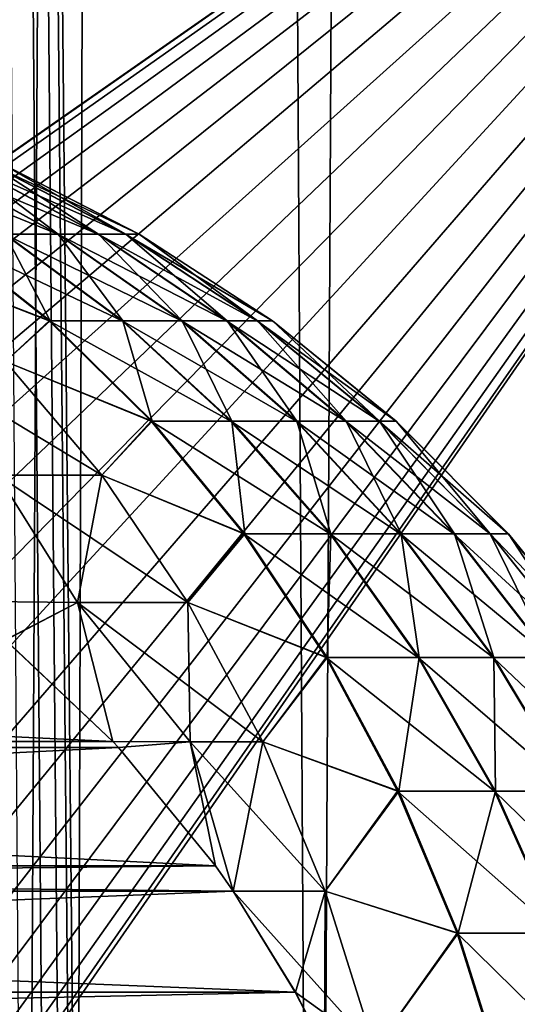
# Model space of a CAD drawing. Header units: millimetres. Extents: x -24 to 50, y -104 to 68.
# Tile 57 of 107: x 19 to 21, y -26 to -22. Entities that reach past the tile are written whole.
import ezdxf

# ---------------------------------------------------------------- set-up
doc = ezdxf.new("R2010")
doc.units = ezdxf.units.MM
doc.header["$LTSCALE"] = 65.185185
for name, color, linetype in [('35', 7, 'CONTINUOUS'), ('36', 7, 'CONTINUOUS'), ('38', 7, 'CONTINUOUS'), ('39', 7, 'CONTINUOUS'), ('75', 7, 'CONTINUOUS'), ('76', 7, 'CONTINUOUS'), ('77', 7, 'CONTINUOUS'), ('78', 7, 'CONTINUOUS')]:
    doc.layers.add(name, color=color, linetype=linetype)

msp = doc.modelspace()

# ---------------------------------------------------------------- linework, layer by layer
at = {"layer": '35', "color": 7, "linetype": 'Continuous'}
for points in [[(17.7416, -34, -16.8963), (18.3385, 68.2, -16.2465), (19.0252, -34, -15.4367), (17.7416, -34, -16.8963)], [(18.3385, 68.2, -16.2465), (19.5864, 68.2, -14.7182), (19.0252, -34, -15.4367), (18.3385, 68.2, -16.2465)], [(19.0252, -34, -15.4367), (19.5864, 68.2, -14.7182), (20.189, -34, -13.88), (19.0252, -34, -15.4367)], [(19.5864, 68.2, -14.7182), (20.7071, 68.2, -13.0944), (20.189, -34, -13.88), (19.5864, 68.2, -14.7182)], [(20.189, -34, -13.88), (20.7071, 68.2, -13.0944), (21.2257, -34, -12.236), (20.189, -34, -13.88)], [(20.7071, 68.2, -13.0944), (21.6937, 68.2, -11.3857), (21.2257, -34, -12.236), (20.7071, 68.2, -13.0944)]]:
    msp.add_3dface(points, dxfattribs=at)
at = {"layer": '36', "color": 7, "linetype": 'Continuous'}
for points in [[(19.2261, -27.5502, 15.1857), (19.2474, -27.8507, 15.1588), (18.3385, 68.2, 16.2465), (19.2261, -27.5502, 15.1857)], [(18.3385, 68.2, 16.2465), (19.2474, -27.8507, 15.1588), (19.5864, 68.2, 14.7182), (18.3385, 68.2, 16.2465)], [(19.1827, -27.2469, 15.2405), (19.2261, -27.5502, 15.1857), (18.3385, 68.2, 16.2465), (19.1827, -27.2469, 15.2405)], [(19.1153, -26.9383, 15.325), (19.1827, -27.2469, 15.2405), (18.3385, 68.2, 16.2465), (19.1153, -26.9383, 15.325)], [(19.0208, -26.6232, 15.4421), (19.1153, -26.9383, 15.325), (18.3385, 68.2, 16.2465), (19.0208, -26.6232, 15.4421)], [(19.5864, 68.2, 14.7182), (19.2474, -27.8507, 15.1588), (20.189, -34, 13.88), (19.5864, 68.2, 14.7182)], [(20.7071, 68.2, 13.0944), (19.5864, 68.2, 14.7182), (20.189, -34, 13.88), (20.7071, 68.2, 13.0944)], [(21.2257, -34, 12.236), (20.7071, 68.2, 13.0944), (20.189, -34, 13.88), (21.2257, -34, 12.236)], [(21.6937, 68.2, 11.3857), (20.7071, 68.2, 13.0944), (21.2257, -34, 12.236), (21.6937, 68.2, 11.3857)]]:
    msp.add_3dface(points, dxfattribs=at)
at = {"layer": '38', "color": 7, "linetype": 'Continuous'}
for points in [[(23.9844, -19, 5), (16.4029, -26.2409, 5), (7, -19, 5), (23.9844, -19, 5)], [(16.4029, -26.2409, 5), (23.9844, -19, 5), (16.6494, -26.4696, 5), (16.4029, -26.2409, 5)], [(23.9844, -19, 5), (23.9844, -34, 5), (16.6494, -26.4696, 5), (23.9844, -19, 5)]]:
    msp.add_3dface(points, dxfattribs=at)
at = {"layer": '39', "color": 7, "linetype": 'Continuous'}
for points in [[(13.5971, -26.2409, -5), (23.9844, -19, -5), (7, -19, -5), (13.5971, -26.2409, -5)], [(13.875, -26.0515, -5), (23.9844, -19, -5), (13.5971, -26.2409, -5), (13.875, -26.0515, -5)], [(14.178, -25.9055, -5), (23.9844, -19, -5), (13.875, -26.0515, -5), (14.178, -25.9055, -5)], [(14.4993, -25.8064, -5), (23.9844, -19, -5), (14.178, -25.9055, -5), (14.4993, -25.8064, -5)], [(14.8318, -25.7563, -5), (23.9844, -19, -5), (14.4993, -25.8064, -5), (14.8318, -25.7563, -5)], [(15.1682, -25.7563, -5), (23.9844, -19, -5), (14.8318, -25.7563, -5), (15.1682, -25.7563, -5)], [(15.5007, -25.8064, -5), (23.9844, -19, -5), (15.1682, -25.7563, -5), (15.5007, -25.8064, -5)], [(15.822, -25.9055, -5), (23.9844, -19, -5), (15.5007, -25.8064, -5), (15.822, -25.9055, -5)], [(16.125, -26.0515, -5), (23.9844, -19, -5), (15.822, -25.9055, -5), (16.125, -26.0515, -5)], [(16.4029, -26.2409, -5), (23.9844, -19, -5), (16.125, -26.0515, -5), (16.4029, -26.2409, -5)], [(16.6494, -26.4696, -5), (23.9844, -19, -5), (16.4029, -26.2409, -5), (16.6494, -26.4696, -5)], [(16.859, -26.7325, -5), (23.9844, -19, -5), (16.6494, -26.4696, -5), (16.859, -26.7325, -5)], [(23.9844, -34, -5), (23.9844, -19, -5), (16.859, -29.2675, -5), (23.9844, -34, -5)], [(16.859, -29.2675, -5), (23.9844, -19, -5), (17.0272, -28.9763, -5), (16.859, -29.2675, -5)], [(17.0272, -27.0237, -5), (23.9844, -19, -5), (16.859, -26.7325, -5), (17.0272, -27.0237, -5)], [(17.0272, -28.9763, -5), (23.9844, -19, -5), (17.15, -28.6632, -5), (17.0272, -28.9763, -5)], [(17.15, -27.3368, -5), (23.9844, -19, -5), (17.0272, -27.0237, -5), (17.15, -27.3368, -5)], [(17.15, -28.6632, -5), (23.9844, -19, -5), (17.2249, -28.3354, -5), (17.15, -28.6632, -5)], [(17.2249, -27.6646, -5), (23.9844, -19, -5), (17.15, -27.3368, -5), (17.2249, -27.6646, -5)], [(17.2249, -28.3354, -5), (23.9844, -19, -5), (17.25, -28, -5), (17.2249, -28.3354, -5)], [(17.25, -28, -5), (23.9844, -19, -5), (17.2249, -27.6646, -5), (17.25, -28, -5)]]:
    msp.add_3dface(points, dxfattribs=at)
at = {"layer": '75', "color": 253, "linetype": 'Continuous', "true_color": 0xaab4c3}
for points in [[(18.9648, -24.4042, 4.9), (10.6106, -24.8049, 4.9), (19.3894, -24.8049, 4.9), (18.9648, -24.4042, 4.9)], [(10.6106, -24.8049, 4.9), (10.5883, -24.8287, 4.9), (19.3894, -24.8049, 4.9), (10.6106, -24.8049, 4.9)], [(19.3894, -24.8049, 4.9), (10.5883, -24.8287, 4.9), (19.411, -24.828, 4.9), (19.3894, -24.8049, 4.9)], [(10.5883, -24.8287, 4.9), (10.2057, -25.2944, 4.9), (19.411, -24.828, 4.9), (10.5883, -24.8287, 4.9)], [(19.411, -24.828, 4.9), (10.2057, -25.2944, 4.9), (19.7945, -25.2947, 4.9), (19.411, -24.828, 4.9)], [(10.2057, -25.2944, 4.9), (10.1356, -25.3941, 4.9), (19.7945, -25.2947, 4.9), (10.2057, -25.2944, 4.9)], [(19.7945, -25.2947, 4.9), (10.1356, -25.3941, 4.9), (19.8645, -25.3941, 4.9), (19.7945, -25.2947, 4.9)], [(10.1356, -25.3941, 4.9), (9.8906, -25.7928, 4.9), (19.8645, -25.3941, 4.9), (10.1356, -25.3941, 4.9)], [(19.8645, -25.3941, 4.9), (9.8906, -25.7928, 4.9), (20.1093, -25.7927, 4.9), (19.8645, -25.3941, 4.9)], [(9.8906, -25.7928, 4.9), (9.7759, -26.016, 4.9), (20.1093, -25.7927, 4.9), (9.8906, -25.7928, 4.9)], [(20.1093, -25.7927, 4.9), (9.7759, -26.016, 4.9), (20.224, -26.0159, 4.9), (20.1093, -25.7927, 4.9)]]:
    msp.add_3dface(points, dxfattribs=at)
at = {"layer": '76', "color": 253, "linetype": 'Continuous', "true_color": 0xaab4c3}
for points in [[(11.0315, -24.4073, -4.9), (19.3894, -24.8049, -4.9), (10.6106, -24.8049, -4.9), (11.0315, -24.4073, -4.9)], [(18.9651, -24.4045, -4.9), (19.3894, -24.8049, -4.9), (11.0315, -24.4073, -4.9), (18.9651, -24.4045, -4.9)], [(10.6106, -24.8049, -4.9), (19.4112, -24.8282, -4.9), (10.5883, -24.8287, -4.9), (10.6106, -24.8049, -4.9)], [(19.3894, -24.8049, -4.9), (19.4112, -24.8282, -4.9), (10.6106, -24.8049, -4.9), (19.3894, -24.8049, -4.9)], [(10.5883, -24.8287, -4.9), (19.7946, -25.2948, -4.9), (10.2056, -25.2945, -4.9), (10.5883, -24.8287, -4.9)], [(19.4112, -24.8282, -4.9), (19.7946, -25.2948, -4.9), (10.5883, -24.8287, -4.9), (19.4112, -24.8282, -4.9)], [(10.2056, -25.2945, -4.9), (19.8645, -25.3941, -4.9), (10.1356, -25.3941, -4.9), (10.2056, -25.2945, -4.9)], [(19.7946, -25.2948, -4.9), (19.8645, -25.3941, -4.9), (10.2056, -25.2945, -4.9), (19.7946, -25.2948, -4.9)], [(10.1356, -25.3941, -4.9), (20.1094, -25.7928, -4.9), (9.8906, -25.7928, -4.9), (10.1356, -25.3941, -4.9)], [(19.8645, -25.3941, -4.9), (20.1094, -25.7928, -4.9), (10.1356, -25.3941, -4.9), (19.8645, -25.3941, -4.9)], [(9.8906, -25.7928, -4.9), (20.2241, -26.0159, -4.9), (9.7759, -26.0159, -4.9), (9.8906, -25.7928, -4.9)], [(20.1094, -25.7928, -4.9), (20.2241, -26.0159, -4.9), (9.8906, -25.7928, -4.9), (20.1094, -25.7928, -4.9)]]:
    msp.add_3dface(points, dxfattribs=at)
at = {"layer": '77', "color": 253, "linetype": 'Continuous', "true_color": 0xaab4c3}
for points in [[(18.6529, -22.5187, -1.4775), (19.1717, -22.8038, -1.6873), (18.4693, -22.5187, -1.8684), (18.6529, -22.5187, -1.4775)], [(18.4693, -22.5187, -1.8684), (19.1717, -22.8038, -1.6873), (18.962, -22.8038, -2.1337), (18.4693, -22.5187, -1.8684)], [(18.7927, -22.5187, -1.0689), (19.3313, -22.8038, -1.2207), (18.6529, -22.5187, -1.4775), (18.7927, -22.5187, -1.0689)], [(18.6529, -22.5187, -1.4775), (19.3313, -22.8038, -1.2207), (19.1717, -22.8038, -1.6873), (18.6529, -22.5187, -1.4775)], [(18.6547, -22.5187, 1.4731), (18.9646, -22.8038, 2.1289), (19.1737, -22.8038, 1.6823), (18.6547, -22.5187, 1.4731)], [(18.6547, -22.5187, 1.4731), (19.1737, -22.8038, 1.6823), (18.794, -22.5187, 1.0644), (18.6547, -22.5187, 1.4731)], [(18.8869, -22.5187, -0.6475), (19.4388, -22.8038, -0.7394), (18.7927, -22.5187, -1.0689), (18.8869, -22.5187, -0.6475)], [(18.7927, -22.5187, -1.0689), (19.4388, -22.8038, -0.7394), (19.3313, -22.8038, -1.2207), (18.7927, -22.5187, -1.0689)], [(18.794, -22.5187, 1.0644), (19.1737, -22.8038, 1.6823), (19.3327, -22.8038, 1.2155), (18.794, -22.5187, 1.0644)], [(18.794, -22.5187, 1.0644), (19.3327, -22.8038, 1.2155), (18.8876, -22.5187, 0.6428), (18.794, -22.5187, 1.0644)], [(18.9344, -22.5187, -0.2183), (19.4931, -22.8038, -0.2493), (18.8869, -22.5187, -0.6475), (18.9344, -22.5187, -0.2183)], [(18.8869, -22.5187, -0.6475), (19.4931, -22.8038, -0.2493), (19.4388, -22.8038, -0.7394), (18.8869, -22.5187, -0.6475)], [(18.8876, -22.5187, 0.6428), (19.3327, -22.8038, 1.2155), (19.4397, -22.8038, 0.7341), (18.8876, -22.5187, 0.6428)], [(18.8876, -22.5187, 0.6428), (19.4397, -22.8038, 0.7341), (18.9346, -22.5187, 0.2135), (18.8876, -22.5187, 0.6428)], [(18.9346, -22.5187, 0.2135), (19.4934, -22.8038, 0.2439), (18.9344, -22.5187, -0.2183), (18.9346, -22.5187, 0.2135)], [(18.9344, -22.5187, -0.2183), (19.4934, -22.8038, 0.2439), (19.4931, -22.8038, -0.2493), (18.9344, -22.5187, -0.2183)], [(18.9346, -22.5187, 0.2135), (19.4397, -22.8038, 0.7341), (19.4934, -22.8038, 0.2439), (18.9346, -22.5187, 0.2135)], [(18.7078, -22.8038, 2.55), (18.5489, -22.9168, 3.0626), (19.1418, -23.1459, 2.8484), (18.7078, -22.8038, 2.55)], [(18.7047, -22.8038, -2.5544), (19.1383, -23.1459, -2.8534), (18.5489, -22.9168, -3.0626), (18.7047, -22.8038, -2.5544)], [(18.962, -22.8038, -2.1337), (19.4257, -23.1459, -2.3834), (18.7047, -22.8038, -2.5544), (18.962, -22.8038, -2.1337)], [(18.7047, -22.8038, -2.5544), (19.4257, -23.1459, -2.3834), (19.1383, -23.1459, -2.8534), (18.7047, -22.8038, -2.5544)], [(18.7078, -22.8038, 2.55), (19.1418, -23.1459, 2.8484), (18.9646, -22.8038, 2.1289), (18.7078, -22.8038, 2.55)], [(19.1717, -22.8038, -1.6873), (19.66, -23.1459, -1.8848), (18.962, -22.8038, -2.1337), (19.1717, -22.8038, -1.6873)], [(18.962, -22.8038, -2.1337), (19.66, -23.1459, -1.8848), (19.4257, -23.1459, -2.3834), (18.962, -22.8038, -2.1337)], [(18.9646, -22.8038, 2.1289), (19.1418, -23.1459, 2.8484), (19.4286, -23.1459, 2.3781), (18.9646, -22.8038, 2.1289)], [(18.9646, -22.8038, 2.1289), (19.4286, -23.1459, 2.3781), (19.1737, -22.8038, 1.6823), (18.9646, -22.8038, 2.1289)], [(19.3313, -22.8038, -1.2207), (19.8382, -23.1459, -1.3636), (19.1717, -22.8038, -1.6873), (19.3313, -22.8038, -1.2207)], [(19.1717, -22.8038, -1.6873), (19.8382, -23.1459, -1.3636), (19.66, -23.1459, -1.8848), (19.1717, -22.8038, -1.6873)], [(19.1737, -22.8038, 1.6823), (19.4286, -23.1459, 2.3781), (19.6622, -23.1459, 1.8792), (19.1737, -22.8038, 1.6823)], [(19.1737, -22.8038, 1.6823), (19.6622, -23.1459, 1.8792), (19.3327, -22.8038, 1.2155), (19.1737, -22.8038, 1.6823)], [(19.4388, -22.8038, -0.7394), (19.9584, -23.1459, -0.826), (19.3313, -22.8038, -1.2207), (19.4388, -22.8038, -0.7394)], [(19.3313, -22.8038, -1.2207), (19.9584, -23.1459, -0.826), (19.8382, -23.1459, -1.3636), (19.3313, -22.8038, -1.2207)], [(19.3327, -22.8038, 1.2155), (19.6622, -23.1459, 1.8792), (19.8399, -23.1459, 1.3578), (19.3327, -22.8038, 1.2155)], [(19.3327, -22.8038, 1.2155), (19.8399, -23.1459, 1.3578), (19.4397, -22.8038, 0.7341), (19.3327, -22.8038, 1.2155)], [(19.4931, -22.8038, -0.2493), (20.019, -23.1459, -0.2785), (19.4388, -22.8038, -0.7394), (19.4931, -22.8038, -0.2493)], [(19.4388, -22.8038, -0.7394), (20.019, -23.1459, -0.2785), (19.9584, -23.1459, -0.826), (19.4388, -22.8038, -0.7394)], [(19.4397, -22.8038, 0.7341), (19.8399, -23.1459, 1.3578), (19.9594, -23.1459, 0.82), (19.4397, -22.8038, 0.7341)], [(19.4397, -22.8038, 0.7341), (19.9594, -23.1459, 0.82), (19.4934, -22.8038, 0.2439), (19.4397, -22.8038, 0.7341)], [(19.4934, -22.8038, 0.2439), (20.0193, -23.1459, 0.2724), (19.4931, -22.8038, -0.2493), (19.4934, -22.8038, 0.2439)], [(19.4931, -22.8038, -0.2493), (20.0193, -23.1459, 0.2724), (20.019, -23.1459, -0.2785), (19.4931, -22.8038, -0.2493)], [(19.4934, -22.8038, 0.2439), (19.9594, -23.1459, 0.82), (20.0193, -23.1459, 0.2724), (19.4934, -22.8038, 0.2439)], [(18.5489, -22.9168, 3.0626), (18.965, -23.3061, 3.4217), (19.1418, -23.1459, 2.8484), (18.5489, -22.9168, 3.0626)], [(18.5489, -22.9168, -3.0626), (19.1383, -23.1459, -2.8534), (18.965, -23.3061, -3.4217), (18.5489, -22.9168, -3.0626)], [(19.1418, -23.1459, 2.8484), (18.965, -23.3061, 3.4217), (19.5439, -23.5411, 3.125), (19.1418, -23.1459, 2.8484)], [(19.1383, -23.1459, -2.8534), (19.5402, -23.5411, -3.1305), (18.965, -23.3061, -3.4217), (19.1383, -23.1459, -2.8534)], [(19.4257, -23.1459, -2.3834), (19.8554, -23.5411, -2.6149), (19.1383, -23.1459, -2.8534), (19.4257, -23.1459, -2.3834)], [(19.1383, -23.1459, -2.8534), (19.8554, -23.5411, -2.6149), (19.5402, -23.5411, -3.1305), (19.1383, -23.1459, -2.8534)], [(19.1418, -23.1459, 2.8484), (19.5439, -23.5411, 3.125), (19.4286, -23.1459, 2.3781), (19.1418, -23.1459, 2.8484)], [(19.66, -23.1459, -1.8848), (20.1124, -23.5411, -2.0679), (19.4257, -23.1459, -2.3834), (19.66, -23.1459, -1.8848)], [(19.4257, -23.1459, -2.3834), (20.1124, -23.5411, -2.0679), (19.8554, -23.5411, -2.6149), (19.4257, -23.1459, -2.3834)], [(19.4286, -23.1459, 2.3781), (19.5439, -23.5411, 3.125), (19.8586, -23.5411, 2.609), (19.4286, -23.1459, 2.3781)], [(19.4286, -23.1459, 2.3781), (19.8586, -23.5411, 2.609), (19.6622, -23.1459, 1.8792), (19.4286, -23.1459, 2.3781)], [(19.8382, -23.1459, -1.3636), (20.308, -23.5411, -1.496), (19.66, -23.1459, -1.8848), (19.8382, -23.1459, -1.3636)], [(19.66, -23.1459, -1.8848), (20.308, -23.5411, -1.496), (20.1124, -23.5411, -2.0679), (19.66, -23.1459, -1.8848)], [(19.6622, -23.1459, 1.8792), (19.8586, -23.5411, 2.609), (20.1149, -23.5411, 2.0617), (19.6622, -23.1459, 1.8792)], [(19.6622, -23.1459, 1.8792), (20.1149, -23.5411, 2.0617), (19.8399, -23.1459, 1.3578), (19.6622, -23.1459, 1.8792)], [(19.9584, -23.1459, -0.826), (20.4398, -23.5411, -0.9062), (19.8382, -23.1459, -1.3636), (19.9584, -23.1459, -0.826)], [(19.8382, -23.1459, -1.3636), (20.4398, -23.5411, -0.9062), (20.308, -23.5411, -1.496), (19.8382, -23.1459, -1.3636)], [(19.8399, -23.1459, 1.3578), (20.1149, -23.5411, 2.0617), (20.3098, -23.5411, 1.4896), (19.8399, -23.1459, 1.3578)], [(19.8399, -23.1459, 1.3578), (20.3098, -23.5411, 1.4896), (19.9594, -23.1459, 0.82), (19.8399, -23.1459, 1.3578)], [(20.019, -23.1459, -0.2785), (20.5063, -23.5411, -0.3055), (19.9584, -23.1459, -0.826), (20.019, -23.1459, -0.2785)], [(19.9584, -23.1459, -0.826), (20.5063, -23.5411, -0.3055), (20.4398, -23.5411, -0.9062), (19.9584, -23.1459, -0.826)], [(19.9594, -23.1459, 0.82), (20.3098, -23.5411, 1.4896), (20.4409, -23.5411, 0.8996), (19.9594, -23.1459, 0.82)], [(19.9594, -23.1459, 0.82), (20.4409, -23.5411, 0.8996), (20.0193, -23.1459, 0.2724), (19.9594, -23.1459, 0.82)], [(20.0193, -23.1459, 0.2724), (20.5067, -23.5411, 0.2989), (20.019, -23.1459, -0.2785), (20.0193, -23.1459, 0.2724)], [(20.019, -23.1459, -0.2785), (20.5067, -23.5411, 0.2989), (20.5063, -23.5411, -0.3055), (20.019, -23.1459, -0.2785)], [(20.0193, -23.1459, 0.2724), (20.4409, -23.5411, 0.8996), (20.5067, -23.5411, 0.2989), (20.0193, -23.1459, 0.2724)], [(18.965, -23.3061, 3.4217), (19.3454, -23.7545, 3.75), (19.5439, -23.5411, 3.125), (18.965, -23.3061, 3.4217)], [(18.965, -23.3061, -3.4217), (19.5402, -23.5411, -3.1305), (19.3454, -23.7545, -3.75), (18.965, -23.3061, -3.4217)], [(19.5439, -23.5411, 3.125), (19.3454, -23.7545, 3.75), (19.9098, -23.9852, 3.3766), (19.5439, -23.5411, 3.125)], [(19.5402, -23.5411, -3.1305), (19.9058, -23.9852, -3.3826), (19.3454, -23.7545, -3.75), (19.5402, -23.5411, -3.1305)], [(19.8554, -23.5411, -2.6149), (20.2464, -23.9852, -2.8254), (19.5402, -23.5411, -3.1305), (19.8554, -23.5411, -2.6149)], [(19.5402, -23.5411, -3.1305), (20.2464, -23.9852, -2.8254), (19.9058, -23.9852, -3.3826), (19.5402, -23.5411, -3.1305)], [(19.5439, -23.5411, 3.125), (19.9098, -23.9852, 3.3766), (19.8586, -23.5411, 2.609), (19.5439, -23.5411, 3.125)], [(20.1124, -23.5411, -2.0679), (20.5241, -23.9852, -2.2344), (19.8554, -23.5411, -2.6149), (20.1124, -23.5411, -2.0679)], [(19.8554, -23.5411, -2.6149), (20.5241, -23.9852, -2.2344), (20.2464, -23.9852, -2.8254), (19.8554, -23.5411, -2.6149)], [(19.8586, -23.5411, 2.609), (19.9098, -23.9852, 3.3766), (20.2498, -23.9852, 2.8191), (19.8586, -23.5411, 2.609)], [(19.8586, -23.5411, 2.609), (20.2498, -23.9852, 2.8191), (20.1149, -23.5411, 2.0617), (19.8586, -23.5411, 2.609)], [(20.308, -23.5411, -1.496), (20.7354, -23.9852, -1.6165), (20.1124, -23.5411, -2.0679), (20.308, -23.5411, -1.496)], [(20.1124, -23.5411, -2.0679), (20.7354, -23.9852, -1.6165), (20.5241, -23.9852, -2.2344), (20.1124, -23.5411, -2.0679)], [(20.1149, -23.5411, 2.0617), (20.2498, -23.9852, 2.8191), (20.5268, -23.9852, 2.2277), (20.1149, -23.5411, 2.0617)], [(20.1149, -23.5411, 2.0617), (20.5268, -23.9852, 2.2277), (20.3098, -23.5411, 1.4896), (20.1149, -23.5411, 2.0617)], [(20.4398, -23.5411, -0.9062), (20.8779, -23.9852, -0.9792), (20.308, -23.5411, -1.496), (20.4398, -23.5411, -0.9062)], [(20.308, -23.5411, -1.496), (20.8779, -23.9852, -0.9792), (20.7354, -23.9852, -1.6165), (20.308, -23.5411, -1.496)], [(20.3098, -23.5411, 1.4896), (20.5268, -23.9852, 2.2277), (20.7374, -23.9852, 1.6096), (20.3098, -23.5411, 1.4896)], [(20.3098, -23.5411, 1.4896), (20.7374, -23.9852, 1.6096), (20.4409, -23.5411, 0.8996), (20.3098, -23.5411, 1.4896)], [(20.5063, -23.5411, -0.3055), (20.9497, -23.9852, -0.3301), (20.4398, -23.5411, -0.9062), (20.5063, -23.5411, -0.3055)], [(20.4398, -23.5411, -0.9062), (20.9497, -23.9852, -0.3301), (20.8779, -23.9852, -0.9792), (20.4398, -23.5411, -0.9062)], [(20.4409, -23.5411, 0.8996), (20.7374, -23.9852, 1.6096), (20.879, -23.9852, 0.9721), (20.4409, -23.5411, 0.8996)], [(20.4409, -23.5411, 0.8996), (20.879, -23.9852, 0.9721), (20.5067, -23.5411, 0.2989), (20.4409, -23.5411, 0.8996)], [(20.5067, -23.5411, 0.2989), (20.9501, -23.9852, 0.3229), (20.5063, -23.5411, -0.3055), (20.5067, -23.5411, 0.2989)], [(20.5063, -23.5411, -0.3055), (20.9501, -23.9852, 0.3229), (20.9497, -23.9852, -0.3301), (20.5063, -23.5411, -0.3055)], [(20.5067, -23.5411, 0.2989), (20.879, -23.9852, 0.9721), (20.9501, -23.9852, 0.3229), (20.5067, -23.5411, 0.2989)], [(19.3454, -23.7545, 3.75), (19.6854, -24.2564, 4.0434), (19.9098, -23.9852, 3.3766), (19.3454, -23.7545, 3.75)], [(19.3454, -23.7545, -3.75), (19.9058, -23.9852, -3.3826), (19.6854, -24.2564, -4.0434), (19.3454, -23.7545, -3.75)], [(19.9098, -23.9852, 3.3766), (19.6854, -24.2564, 4.0434), (20.2355, -24.4733, 3.6006), (19.9098, -23.9852, 3.3766)], [(19.9058, -23.9852, -3.3826), (20.2311, -24.4733, -3.6069), (19.6854, -24.2564, -4.0434), (19.9058, -23.9852, -3.3826)], [(20.2464, -23.9852, -2.8254), (20.5944, -24.4733, -3.0128), (19.9058, -23.9852, -3.3826), (20.2464, -23.9852, -2.8254)], [(19.9058, -23.9852, -3.3826), (20.5944, -24.4733, -3.0128), (20.2311, -24.4733, -3.6069), (19.9058, -23.9852, -3.3826)], [(19.9098, -23.9852, 3.3766), (20.2355, -24.4733, 3.6006), (20.2498, -23.9852, 2.8191), (19.9098, -23.9852, 3.3766)], [(20.2498, -23.9852, 2.8191), (20.2355, -24.4733, 3.6006), (20.598, -24.4733, 3.0061), (20.2498, -23.9852, 2.8191)], [(20.5241, -23.9852, -2.2344), (20.8905, -24.4733, -2.3826), (20.2464, -23.9852, -2.8254), (20.5241, -23.9852, -2.2344)], [(20.2464, -23.9852, -2.8254), (20.8905, -24.4733, -2.3826), (20.5944, -24.4733, -3.0128), (20.2464, -23.9852, -2.8254)], [(20.2498, -23.9852, 2.8191), (20.598, -24.4733, 3.0061), (20.5268, -23.9852, 2.2277), (20.2498, -23.9852, 2.8191)], [(20.7354, -23.9852, -1.6165), (21.1158, -24.4733, -1.7237), (20.5241, -23.9852, -2.2344), (20.7354, -23.9852, -1.6165)], [(20.5241, -23.9852, -2.2344), (21.1158, -24.4733, -1.7237), (20.8905, -24.4733, -2.3826), (20.5241, -23.9852, -2.2344)], [(20.5268, -23.9852, 2.2277), (20.598, -24.4733, 3.0061), (20.8934, -24.4733, 2.3755), (20.5268, -23.9852, 2.2277)], [(20.5268, -23.9852, 2.2277), (20.8934, -24.4733, 2.3755), (20.7374, -23.9852, 1.6096), (20.5268, -23.9852, 2.2277)], [(20.8779, -23.9852, -0.9792), (21.2677, -24.4733, -1.0441), (20.7354, -23.9852, -1.6165), (20.8779, -23.9852, -0.9792)], [(20.7354, -23.9852, -1.6165), (21.2677, -24.4733, -1.0441), (21.1158, -24.4733, -1.7237), (20.7354, -23.9852, -1.6165)], [(20.7374, -23.9852, 1.6096), (20.8934, -24.4733, 2.3755), (21.1179, -24.4733, 1.7163), (20.7374, -23.9852, 1.6096)], [(20.7374, -23.9852, 1.6096), (21.1179, -24.4733, 1.7163), (20.879, -23.9852, 0.9721), (20.7374, -23.9852, 1.6096)], [(20.9497, -23.9852, -0.3301), (21.3443, -24.4733, -0.352), (20.8779, -23.9852, -0.9792), (20.9497, -23.9852, -0.3301)], [(20.8779, -23.9852, -0.9792), (21.3443, -24.4733, -0.352), (21.2677, -24.4733, -1.0441), (20.8779, -23.9852, -0.9792)], [(20.879, -23.9852, 0.9721), (21.1179, -24.4733, 1.7163), (21.269, -24.4733, 1.0366), (20.879, -23.9852, 0.9721)], [(20.879, -23.9852, 0.9721), (21.269, -24.4733, 1.0366), (20.9501, -23.9852, 0.3229), (20.879, -23.9852, 0.9721)], [(20.9501, -23.9852, 0.3229), (21.3448, -24.4733, 0.3444), (20.9497, -23.9852, -0.3301), (20.9501, -23.9852, 0.3229)], [(20.9497, -23.9852, -0.3301), (21.3448, -24.4733, 0.3444), (21.3443, -24.4733, -0.352), (20.9497, -23.9852, -0.3301)], [(20.9501, -23.9852, 0.3229), (21.269, -24.4733, 1.0366), (21.3448, -24.4733, 0.3444), (20.9501, -23.9852, 0.3229)], [(19.6854, -24.2564, 4.0434), (19.9807, -24.8055, 4.2982), (20.2355, -24.4733, 3.6006), (19.6854, -24.2564, 4.0434)], [(19.6854, -24.2564, -4.0434), (20.2311, -24.4733, -3.6069), (19.9807, -24.8055, -4.2982), (19.6854, -24.2564, -4.0434)], [(20.2355, -24.4733, 3.6006), (19.9807, -24.8055, 4.2982), (20.5173, -25, 3.7944), (20.2355, -24.4733, 3.6006)], [(20.2311, -24.4733, -3.6069), (20.5127, -25, -3.8011), (19.9807, -24.8055, -4.2982), (20.2311, -24.4733, -3.6069)], [(20.5944, -24.4733, -3.0128), (20.8956, -25, -3.175), (20.2311, -24.4733, -3.6069), (20.5944, -24.4733, -3.0128)], [(20.2311, -24.4733, -3.6069), (20.8956, -25, -3.175), (20.5127, -25, -3.8011), (20.2311, -24.4733, -3.6069)], [(20.2355, -24.4733, 3.6006), (20.5173, -25, 3.7944), (20.598, -24.4733, 3.0061), (20.2355, -24.4733, 3.6006)], [(20.598, -24.4733, 3.0061), (20.5173, -25, 3.7944), (20.8994, -25, 3.1679), (20.598, -24.4733, 3.0061)], [(20.8905, -24.4733, -2.3826), (21.2076, -25, -2.5108), (20.5944, -24.4733, -3.0128), (20.8905, -24.4733, -2.3826)], [(20.5944, -24.4733, -3.0128), (21.2076, -25, -2.5108), (20.8956, -25, -3.175), (20.5944, -24.4733, -3.0128)], [(20.598, -24.4733, 3.0061), (20.8994, -25, 3.1679), (20.8934, -24.4733, 2.3755), (20.598, -24.4733, 3.0061)], [(21.1158, -24.4733, -1.7237), (21.4451, -25, -1.8165), (20.8905, -24.4733, -2.3826), (21.1158, -24.4733, -1.7237)], [(20.8905, -24.4733, -2.3826), (21.4451, -25, -1.8165), (21.2076, -25, -2.5108), (20.8905, -24.4733, -2.3826)], [(20.8934, -24.4733, 2.3755), (20.8994, -25, 3.1679), (21.2106, -25, 2.5033), (20.8934, -24.4733, 2.3755)], [(20.8934, -24.4733, 2.3755), (21.2106, -25, 2.5033), (21.1179, -24.4733, 1.7163), (20.8934, -24.4733, 2.3755)], [(19.9807, -24.8055, 4.2982), (20.2275, -25.3949, 4.5112), (20.5173, -25, 3.7944), (19.9807, -24.8055, 4.2982)], [(19.9807, -24.8055, -4.2982), (20.5127, -25, -3.8011), (20.2275, -25.3949, -4.5112), (19.9807, -24.8055, -4.2982)], [(20.5173, -25, 3.7944), (20.2275, -25.3949, 4.5112), (20.7522, -25.5596, 3.956), (20.5173, -25, 3.7944)], [(20.5127, -25, -3.8011), (20.7475, -25.5596, -3.9629), (20.2275, -25.3949, -4.5112), (20.5127, -25, -3.8011)], [(20.8956, -25, -3.175), (21.1466, -25.5596, -3.3102), (20.5127, -25, -3.8011), (20.8956, -25, -3.175)], [(20.5127, -25, -3.8011), (21.1466, -25.5596, -3.3102), (20.7475, -25.5596, -3.9629), (20.5127, -25, -3.8011)], [(20.5173, -25, 3.7944), (20.7522, -25.5596, 3.956), (20.8994, -25, 3.1679), (20.5173, -25, 3.7944)], [(20.8994, -25, 3.1679), (20.7522, -25.5596, 3.956), (21.1506, -25.5596, 3.3028), (20.8994, -25, 3.1679)], [(21.2076, -25, -2.5108), (21.4719, -25.5596, -2.6177), (20.8956, -25, -3.175), (21.2076, -25, -2.5108)], [(20.8956, -25, -3.175), (21.4719, -25.5596, -2.6177), (21.1466, -25.5596, -3.3102), (20.8956, -25, -3.175)], [(20.8994, -25, 3.1679), (21.1506, -25.5596, 3.3028), (21.2106, -25, 2.5033), (20.8994, -25, 3.1679)], [(20.2275, -25.3949, 4.5112), (20.4228, -26.0171, 4.6797), (20.7522, -25.5596, 3.956), (20.2275, -25.3949, 4.5112)], [(20.2275, -25.3949, -4.5112), (20.7475, -25.5596, -3.9629), (20.4228, -26.0171, -4.6797), (20.2275, -25.3949, -4.5112)], [(20.7522, -25.5596, 3.956), (20.4228, -26.0171, 4.6797), (20.9377, -26.1459, 4.0835), (20.7522, -25.5596, 3.956)], [(20.7475, -25.5596, -3.9629), (20.9328, -26.1459, -4.0907), (20.4228, -26.0171, -4.6797), (20.7475, -25.5596, -3.9629)], [(21.1466, -25.5596, -3.3102), (21.3448, -26.1459, -3.4169), (20.7475, -25.5596, -3.9629), (21.1466, -25.5596, -3.3102)], [(20.7475, -25.5596, -3.9629), (21.3448, -26.1459, -3.4169), (20.9328, -26.1459, -4.0907), (20.7475, -25.5596, -3.9629)], [(20.7522, -25.5596, 3.956), (20.9377, -26.1459, 4.0835), (21.1506, -25.5596, 3.3028), (20.7522, -25.5596, 3.956)], [(21.1506, -25.5596, 3.3028), (20.9377, -26.1459, 4.0835), (21.3489, -26.1459, 3.4093), (21.1506, -25.5596, 3.3028)]]:
    msp.add_3dface(points, dxfattribs=at)
at = {"layer": '78', "color": 253, "linetype": 'Continuous', "true_color": 0xaab4c3}
for points in [[(19.3454, -23.7545, 3.75), (18.965, -23.3061, 3.4217), (18.6024, -23.3061, 3.8015), (19.3454, -23.7545, 3.75)], [(19.3454, -23.7545, 3.75), (18.6024, -23.3061, 3.8015), (18.9337, -23.7545, 4.1798), (19.3454, -23.7545, 3.75)], [(18.965, -23.3061, -3.4217), (19.3454, -23.7545, -3.75), (18.9337, -23.7545, -4.1798), (18.965, -23.3061, -3.4217)], [(18.9337, -23.7545, 4.1798), (18.773, -24.2507, 4.9), (19.2501, -24.2564, 4.4988), (18.9337, -23.7545, 4.1798)], [(18.773, -24.2507, -4.9), (18.9337, -23.7545, -4.1798), (19.2501, -24.2564, -4.4988), (18.773, -24.2507, -4.9)], [(19.6854, -24.2564, 4.0434), (19.3454, -23.7545, 3.75), (18.9337, -23.7545, 4.1798), (19.6854, -24.2564, 4.0434)], [(19.6854, -24.2564, 4.0434), (18.9337, -23.7545, 4.1798), (19.2501, -24.2564, 4.4988), (19.6854, -24.2564, 4.0434)], [(18.9337, -23.7545, -4.1798), (19.3454, -23.7545, -3.75), (19.2501, -24.2564, -4.4988), (18.9337, -23.7545, -4.1798)], [(19.3454, -23.7545, -3.75), (19.6854, -24.2564, -4.0434), (19.2501, -24.2564, -4.4988), (19.3454, -23.7545, -3.75)], [(18.773, -24.2507, 4.9), (18.9648, -24.4042, 4.9), (19.2501, -24.2564, 4.4988), (18.773, -24.2507, 4.9)], [(18.9651, -24.4045, -4.9), (18.773, -24.2507, -4.9), (19.2501, -24.2564, -4.4988), (18.9651, -24.4045, -4.9)], [(18.9648, -24.4042, 4.9), (19.3894, -24.8049, 4.9), (19.2501, -24.2564, 4.4988), (18.9648, -24.4042, 4.9)], [(19.3894, -24.8049, -4.9), (18.9651, -24.4045, -4.9), (19.2501, -24.2564, -4.4988), (19.3894, -24.8049, -4.9)], [(19.2501, -24.2564, 4.4988), (19.3894, -24.8049, 4.9), (19.6942, -24.8055, 4.6094), (19.2501, -24.2564, 4.4988)], [(19.3894, -24.8049, -4.9), (19.2501, -24.2564, -4.4988), (19.6942, -24.8055, -4.6094), (19.3894, -24.8049, -4.9)], [(19.9807, -24.8055, 4.2982), (19.6854, -24.2564, 4.0434), (19.2501, -24.2564, 4.4988), (19.9807, -24.8055, 4.2982)], [(19.9807, -24.8055, 4.2982), (19.2501, -24.2564, 4.4988), (19.6942, -24.8055, 4.6094), (19.9807, -24.8055, 4.2982)], [(19.2501, -24.2564, -4.4988), (19.6854, -24.2564, -4.0434), (19.6942, -24.8055, -4.6094), (19.2501, -24.2564, -4.4988)], [(19.6854, -24.2564, -4.0434), (19.9807, -24.8055, -4.2982), (19.6942, -24.8055, -4.6094), (19.6854, -24.2564, -4.0434)], [(19.3894, -24.8049, 4.9), (19.411, -24.828, 4.9), (19.6942, -24.8055, 4.6094), (19.3894, -24.8049, 4.9)], [(19.4112, -24.8282, -4.9), (19.3894, -24.8049, -4.9), (19.6942, -24.8055, -4.6094), (19.4112, -24.8282, -4.9)], [(19.411, -24.828, 4.9), (19.7945, -25.2947, 4.9), (19.6942, -24.8055, 4.6094), (19.411, -24.828, 4.9)], [(19.7946, -25.2948, -4.9), (19.4112, -24.8282, -4.9), (19.6942, -24.8055, -4.6094), (19.7946, -25.2948, -4.9)], [(19.7945, -25.2947, 4.9), (19.8645, -25.3941, 4.9), (19.6942, -24.8055, 4.6094), (19.7945, -25.2947, 4.9)], [(19.8645, -25.3941, 4.9), (20.2275, -25.3949, 4.5112), (19.6942, -24.8055, 4.6094), (19.8645, -25.3941, 4.9)], [(19.8645, -25.3941, -4.9), (19.7946, -25.2948, -4.9), (19.6942, -24.8055, -4.6094), (19.8645, -25.3941, -4.9)], [(19.9807, -24.8055, -4.2982), (19.8645, -25.3941, -4.9), (19.6942, -24.8055, -4.6094), (19.9807, -24.8055, -4.2982)], [(20.2275, -25.3949, 4.5112), (19.9807, -24.8055, 4.2982), (19.6942, -24.8055, 4.6094), (20.2275, -25.3949, 4.5112)], [(19.8645, -25.3941, -4.9), (19.9807, -24.8055, -4.2982), (20.2275, -25.3949, -4.5112), (19.8645, -25.3941, -4.9)], [(19.8645, -25.3941, 4.9), (20.1093, -25.7927, 4.9), (20.4228, -26.0171, 4.6797), (19.8645, -25.3941, 4.9)], [(19.8645, -25.3941, 4.9), (20.4228, -26.0171, 4.6797), (20.2275, -25.3949, 4.5112), (19.8645, -25.3941, 4.9)], [(20.1094, -25.7928, -4.9), (19.8645, -25.3941, -4.9), (20.2275, -25.3949, -4.5112), (20.1094, -25.7928, -4.9)], [(20.2241, -26.0159, -4.9), (20.1094, -25.7928, -4.9), (20.2275, -25.3949, -4.5112), (20.2241, -26.0159, -4.9)], [(20.2241, -26.0159, -4.9), (20.2275, -25.3949, -4.5112), (20.4228, -26.0171, -4.6797), (20.2241, -26.0159, -4.9)], [(20.1093, -25.7927, 4.9), (20.224, -26.0159, 4.9), (20.4228, -26.0171, 4.6797), (20.1093, -25.7927, 4.9)]]:
    msp.add_3dface(points, dxfattribs=at)

doc.saveas('drawing.dxf')
